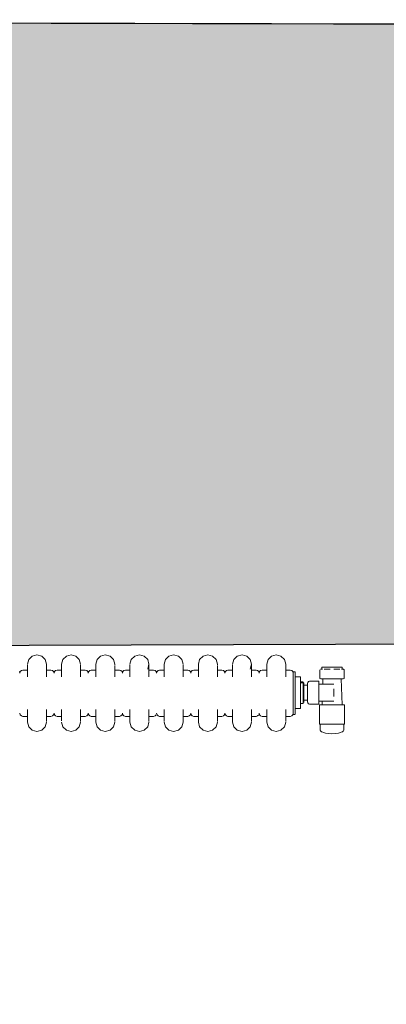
# Model space of a CAD drawing. Extents: x -6068 to 35118, y -17738 to 67348.
# Tile 81 of 88: x 168 to 216, y -130 to 0. Entities that reach past the tile are written whole.
import ezdxf

# ---------------------------------------------------------------- set-up
doc = ezdxf.new("R2010")
doc.units = 0
doc.header["$LTSCALE"] = 15
doc.linetypes.add('Continua', pattern=[0])
doc.linetypes.add('Cui_CONTINU', pattern=[0])
doc.layers.add('Bloc 3D - Dessin - NIVEAUX - Style par défaut', color=7, linetype='Continua', lineweight=0, true_color=0x000000)
doc.layers.add('Enveloppe - NIVEAUX - Style par défaut', color=7, linetype='Continua', lineweight=0, true_color=0x000000)
doc.layers.add('EDL_RDJ murs & cloisons', color=5, linetype='CONTINUOUS')
doc.layers.add('PIS-fond de plan', color=7, linetype='Cui_CONTINU')

# ---------------------------------------------------------------- blocks, each defined once
blk = doc.blocks.new('EDL_RDJ plan_2025 10 17')
at = {"layer": 'EDL_RDJ murs & cloisons', "linetype": 'Continuous', "ltscale": 0.08}
h = blk.add_hatch(color=9, dxfattribs=at)
h.dxf.hatch_style = 1
h.paths.add_polyline_path([(76.38, -258.37), (14.38, -258.7), (14.35, -253.7), (8.13, -253.73), (8.1, -260.3), (-0.9, -260.26), (-0.67, -212.2), (-0.33, -106.1), (0, 0), (260.41, -0.63), (260.38, -9.63), (257.3, -9.62), (257.27, -21.62), (257.32, -30.62), (253.69, -30.65), (250.36, -82.12), (75.45, -82.71), (76.37, -258.37)])
at = {"layer": 'Bloc 3D - Dessin - NIVEAUX - Style par défaut', "color": 32, "linetype": 'Continua', "lineweight": 0, "ltscale": 0.1, "true_color": 0xd1591a}
for p, q in [((182.89, -84.83), (183.06, -84.2)), ((183.06, -84.2), (183.52, -83.74)), ((183.52, -83.74), (184.14, -83.58)), ((184.14, -83.58), (184.77, -83.74)), ((184.77, -83.74), (185.22, -84.2)), ((185.22, -84.2), (185.39, -84.83)), ((187.39, -84.83), (187.56, -84.2)), ((187.56, -84.2), (188.02, -83.74)), ((188.02, -83.74), (188.64, -83.58)), ((188.64, -83.58), (189.27, -83.74)), ((189.27, -83.74), (189.72, -84.2)), ((189.72, -84.2), (189.89, -84.83)), ((191.89, -84.83), (192.06, -84.2)), ((192.06, -84.2), (192.52, -83.74)), ((192.52, -83.74), (193.14, -83.58)), ((193.14, -83.58), (193.77, -83.74)), ((193.77, -83.74), (194.22, -84.2)), ((194.22, -84.2), (194.39, -84.83)), ((196.39, -84.83), (196.56, -84.2)), ((196.56, -84.2), (197.02, -83.74)), ((197.02, -83.74), (197.64, -83.58)), ((197.64, -83.58), (198.27, -83.74)), ((198.27, -83.74), (198.72, -84.2)), ((198.72, -84.2), (198.89, -84.83)), ((200.89, -84.83), (201.06, -84.2)), ((201.06, -84.2), (201.52, -83.74)), ((201.52, -83.74), (202.14, -83.58)), ((202.14, -83.58), (202.77, -83.74)), ((202.77, -83.74), (203.22, -84.2)), ((203.22, -84.2), (203.39, -84.83)), ((205.39, -84.83), (205.56, -84.2)), ((205.56, -84.2), (206.02, -83.74)), ((206.02, -83.74), (206.64, -83.58)), ((206.64, -83.58), (207.27, -83.74)), ((207.27, -83.74), (207.72, -84.2)), ((207.72, -84.2), (207.89, -84.83)), ((209.89, -84.83), (210.06, -84.2)), ((210.06, -84.2), (210.52, -83.74)), ((210.52, -83.74), (211.14, -83.58)), ((211.14, -83.58), (211.77, -83.74)), ((211.77, -83.74), (212.22, -84.2)), ((212.22, -84.2), (212.39, -84.83)), ((214.39, -84.83), (214.56, -84.2)), ((214.56, -84.2), (215.02, -83.74)), ((215.02, -83.74), (215.64, -83.58)), ((215.64, -83.58), (216.27, -83.74)), ((216.27, -83.74), (216.72, -84.2)), ((216.72, -84.2), (216.89, -84.83)), ((182.89, -85), (182.89, -84.88)), ((182.89, -85.2), (182.89, -85)), ((182.89, -85.46), (182.89, -85.2)), ((182.89, -85.75), (182.89, -85.46)), ((185.39, -84.88), (185.39, -84.83)), ((185.39, -85.04), (185.39, -84.83)), ((185.39, -85.2), (185.39, -85)), ((185.39, -85.46), (185.39, -85.2)), ((185.39, -85.75), (185.39, -85.46)), ((187.39, -84.88), (187.39, -84.83)), ((187.39, -85), (187.39, -84.88)), ((187.39, -85.2), (187.39, -85)), ((187.39, -85.46), (187.39, -85.2)), ((187.39, -85.75), (187.39, -85.46)), ((189.89, -84.88), (189.89, -85)), ((189.89, -85.2), (189.89, -85)), ((189.89, -85.46), (189.89, -85.2)), ((189.89, -85.75), (189.89, -85.46)), ((191.89, -84.88), (191.89, -84.83)), ((191.89, -85), (191.89, -84.88)), ((191.89, -85.2), (191.89, -85)), ((191.89, -85.46), (191.89, -85.2)), ((191.89, -85.75), (191.89, -85.46)), ((194.39, -84.88), (194.39, -84.83)), ((194.39, -85.2), (194.39, -85)), ((194.39, -85.46), (194.39, -85.2)), ((194.39, -85.75), (194.39, -85.46)), ((196.39, -85), (196.39, -84.88)), ((196.39, -85.2), (196.39, -85)), ((196.39, -85.46), (196.39, -85.2)), ((196.39, -85.75), (196.39, -85.46)), ((198.89, -84.83), (198.72, -85.45)), ((198.89, -84.88), (198.89, -84.83)), ((198.89, -85.04), (198.89, -84.83)), ((198.89, -85.2), (198.89, -85)), ((198.89, -85.46), (198.89, -85.2)), ((198.89, -85.75), (198.89, -85.46)), ((200.89, -84.88), (200.89, -84.83)), ((200.89, -85), (200.89, -84.88)), ((200.89, -85.2), (200.89, -85)), ((200.89, -85.46), (200.89, -85.2)), ((200.89, -85.75), (200.89, -85.46)), ((203.39, -84.88), (203.39, -85)), ((203.39, -85.2), (203.39, -85)), ((203.39, -85.46), (203.39, -85.2)), ((203.39, -85.75), (203.39, -85.46)), ((205.39, -84.88), (205.39, -84.83)), ((205.39, -85), (205.39, -84.88)), ((205.39, -85.2), (205.39, -85)), ((205.39, -85.46), (205.39, -85.2)), ((205.39, -85.75), (205.39, -85.46)), ((207.89, -84.88), (207.89, -84.83)), ((207.89, -85.2), (207.89, -85)), ((207.89, -85.46), (207.89, -85.2)), ((207.89, -85.75), (207.89, -85.46)), ((209.89, -85), (209.89, -84.88)), ((209.89, -85.2), (209.89, -85)), ((209.89, -85.46), (209.89, -85.2)), ((209.89, -85.75), (209.89, -85.46)), ((212.39, -84.83), (212.22, -85.45)), ((212.39, -85.04), (212.39, -84.83)), ((212.39, -84.88), (212.39, -84.83)), ((212.39, -85.2), (212.39, -85)), ((212.39, -85.46), (212.39, -85.2)), ((212.39, -85.75), (212.39, -85.46)), ((214.39, -84.88), (214.39, -84.83)), ((214.39, -85), (214.39, -84.88)), ((214.39, -85.2), (214.39, -85)), ((214.39, -85.46), (214.39, -85.2)), ((214.39, -85.75), (214.39, -85.46)), ((216.89, -85.04), (216.89, -84.83)), ((216.89, -84.88), (216.89, -85)), ((216.89, -85.2), (216.89, -85)), ((216.89, -85.46), (216.89, -85.2)), ((216.89, -85.75), (216.89, -85.46)), ((221.47, -85.47), (221.73, -85.47)), ((221.73, -85.19), (221.65, -85.19)), ((221.65, -85.19), (221.65, -85.47)), ((221.96, -85.19), (221.73, -85.19)), ((222.32, -85.19), (221.96, -85.19)), ((221.96, -85.47), (222.22, -85.47)), ((221.96, -85.47), (222.32, -85.47)), ((222.22, -85.47), (222.75, -85.47)), ((222.75, -85.19), (222.32, -85.19)), ((223.21, -85.19), (222.75, -85.19)), ((223.65, -85.19), (223.21, -85.19)), ((223.21, -85.47), (223.74, -85.47)), ((224, -85.19), (223.65, -85.19)), ((224, -85.47), (223.65, -85.47)), ((223.74, -85.47), (224, -85.47)), ((224.23, -85.19), (224, -85.19)), ((224.31, -85.19), (224.23, -85.19)), ((224.23, -85.47), (224.5, -85.47)), ((224.23, -85.47), (224.31, -85.47)), ((224.31, -85.47), (224.31, -85.19)), ((224.5, -85.47), (224.58, -85.54)), ((181.84, -85.78), (181.89, -85.98)), ((181.89, -85.98), (181.95, -85.78)), ((181.95, -85.78), (182.09, -85.63)), ((182.09, -85.63), (182.29, -85.58)), ((182.89, -85.58), (182.29, -85.58)), ((182.89, -86.16), (182.89, -85.75)), ((182.89, -86.46), (182.89, -86.16)), ((182.89, -86.46), (182.89, -86.16)), ((185.39, -85.58), (185.99, -85.58)), ((185.39, -86.16), (185.39, -85.75)), ((185.39, -86.46), (185.39, -86.16)), ((186.19, -85.63), (185.99, -85.58)), ((186.34, -85.78), (186.19, -85.63)), ((186.34, -85.78), (186.39, -85.98)), ((186.39, -85.98), (186.45, -85.78)), ((186.45, -85.78), (186.59, -85.63)), ((186.59, -85.63), (186.79, -85.58)), ((187.39, -85.58), (186.79, -85.58)), ((187.39, -86.16), (187.39, -85.75)), ((187.39, -86.46), (187.39, -86.16)), ((187.39, -86.46), (187.39, -86.16)), ((189.89, -85.58), (190.49, -85.58)), ((189.89, -86.16), (189.89, -85.75)), ((189.89, -86.46), (189.89, -86.16)), ((190.69, -85.63), (190.49, -85.58)), ((190.84, -85.78), (190.69, -85.63)), ((190.84, -85.78), (190.89, -85.98)), ((190.89, -85.98), (190.95, -85.78)), ((190.95, -85.78), (191.09, -85.63)), ((191.09, -85.63), (191.29, -85.58)), ((191.89, -85.58), (191.29, -85.58)), ((191.89, -86.16), (191.89, -85.75)), ((191.89, -86.46), (191.89, -86.16)), ((191.89, -86.46), (191.89, -86.16)), ((194.39, -85.58), (194.99, -85.58)), ((194.39, -86.16), (194.39, -85.75)), ((194.39, -86.46), (194.39, -86.16)), ((195.19, -85.63), (194.99, -85.58)), ((195.34, -85.78), (195.19, -85.63)), ((195.34, -85.78), (195.39, -85.98)), ((195.39, -85.98), (195.45, -85.78)), ((195.45, -85.78), (195.59, -85.63)), ((195.59, -85.63), (195.79, -85.58)), ((196.39, -85.58), (195.79, -85.58)), ((196.39, -86.16), (196.39, -85.75)), ((196.39, -86.46), (196.39, -86.16)), ((196.39, -86.46), (196.39, -86.16)), ((198.89, -85.58), (199.49, -85.58)), ((198.89, -86.16), (198.89, -85.75)), ((198.89, -86.46), (198.89, -86.16)), ((199.69, -85.63), (199.49, -85.58)), ((199.84, -85.78), (199.69, -85.63)), ((199.84, -85.78), (199.89, -85.98)), ((199.89, -85.98), (199.95, -85.78)), ((199.95, -85.78), (200.09, -85.63)), ((200.09, -85.63), (200.29, -85.58)), ((200.89, -85.58), (200.29, -85.58)), ((200.89, -86.16), (200.89, -85.75)), ((200.89, -86.46), (200.89, -86.16)), ((200.89, -86.46), (200.89, -86.16)), ((203.39, -85.58), (203.99, -85.58)), ((203.39, -86.16), (203.39, -85.75)), ((203.39, -86.46), (203.39, -86.16)), ((204.19, -85.63), (203.99, -85.58)), ((204.34, -85.78), (204.19, -85.63)), ((204.34, -85.78), (204.39, -85.98)), ((204.39, -85.98), (204.45, -85.78)), ((204.45, -85.78), (204.59, -85.63)), ((204.59, -85.63), (204.79, -85.58)), ((205.39, -85.58), (204.79, -85.58)), ((205.39, -86.16), (205.39, -85.75)), ((205.39, -86.46), (205.39, -86.16)), ((205.39, -86.46), (205.39, -86.16)), ((207.89, -85.58), (208.49, -85.58)), ((207.89, -86.16), (207.89, -85.75)), ((207.89, -86.46), (207.89, -86.16)), ((208.69, -85.63), (208.49, -85.58)), ((208.84, -85.78), (208.69, -85.63)), ((208.84, -85.78), (208.89, -85.98)), ((208.89, -85.98), (208.95, -85.78)), ((208.95, -85.78), (209.09, -85.63)), ((209.09, -85.63), (209.29, -85.58)), ((209.89, -85.58), (209.29, -85.58)), ((209.89, -86.16), (209.89, -85.75)), ((209.89, -86.46), (209.89, -86.16)), ((212.39, -85.58), (212.99, -85.58)), ((212.39, -86.16), (212.39, -85.75)), ((212.39, -86.46), (212.39, -86.16)), ((213.19, -85.63), (212.99, -85.58)), ((213.34, -85.78), (213.19, -85.63)), ((213.34, -85.78), (213.39, -85.98)), ((213.39, -85.98), (213.45, -85.78)), ((213.45, -85.78), (213.59, -85.63)), ((213.59, -85.63), (213.79, -85.58)), ((214.39, -85.58), (213.79, -85.58)), ((214.39, -86.16), (214.39, -85.75)), ((214.39, -86.46), (214.39, -86.16)), ((214.39, -86.46), (214.39, -86.16)), ((216.89, -85.58), (217.49, -85.58)), ((216.89, -86.16), (216.89, -85.75)), ((216.89, -86.46), (216.89, -86.16)), ((217.69, -85.63), (217.49, -85.58)), ((217.84, -85.78), (217.69, -85.63)), ((217.84, -85.78), (217.89, -85.98)), ((217.89, -85.83), (218.12, -85.83)), ((217.89, -85.88), (217.89, -86.04)), ((217.89, -86.04), (217.89, -86.3)), ((217.89, -86.3), (217.89, -86.65)), ((217.89, -86.65), (217.89, -87.07)), ((218.12, -85.88), (218.12, -85.83)), ((218.12, -86.04), (218.12, -85.88)), ((218.12, -86.3), (218.12, -86.04)), ((218.12, -86.65), (218.12, -86.3)), ((218.85, -86.49), (218.12, -86.49)), ((218.12, -87.07), (218.12, -86.65)), ((218.85, -87.29), (218.85, -86.49)), ((221.38, -85.54), (221.38, -86.68)), ((221.53, -86.75), (221.38, -86.68)), ((221.78, -86.75), (221.53, -86.75)), ((221.76, -87.46), (221.78, -86.75)), ((222.25, -86.75), (221.78, -86.75)), ((223.71, -86.75), (222.25, -86.75)), ((224.19, -86.75), (223.71, -86.75)), ((224.31, -90.17), (224.19, -86.75)), ((224.44, -86.75), (224.19, -86.75)), ((224.58, -86.68), (224.44, -86.75)), ((224.58, -85.54), (224.58, -86.68)), ((217.89, -87.07), (217.89, -87.55)), ((217.89, -87.55), (217.89, -88.08)), ((217.89, -88.08), (217.89, -88.63)), ((218.12, -87.55), (218.12, -87.07)), ((218.12, -88.08), (218.12, -87.55)), ((218.12, -88.63), (218.12, -88.08)), ((218.85, -87.15), (219.21, -87.15)), ((219.27, -87.27), (218.85, -87.27)), ((218.85, -87.53), (218.85, -87.29)), ((218.85, -87.77), (218.85, -87.53)), ((218.85, -89.36), (218.85, -87.77)), ((219.21, -87.34), (219.21, -87.19)), ((219.21, -87.56), (219.21, -87.34)), ((219.21, -87.86), (219.21, -87.56)), ((219.21, -88.2), (219.21, -87.86)), ((219.27, -87.52), (219.27, -87.27)), ((219.27, -87.99), (219.27, -87.52)), ((219.76, -87.56), (219.27, -87.56)), ((219.27, -88.57), (219.27, -87.99)), ((219.79, -87.22), (219.76, -87.36)), ((219.76, -87.36), (219.76, -87.6)), ((219.76, -87.6), (219.76, -88.03)), ((219.76, -88.03), (219.76, -88.57)), ((219.89, -87.11), (219.79, -87.22)), ((220.04, -87.07), (219.89, -87.11)), ((221.25, -87.07), (220.04, -87.07)), ((221.25, -87.37), (221.25, -87.07)), ((221.25, -87.46), (221.25, -87.37)), ((221.25, -87.9), (221.25, -87.46)), ((221.76, -87.46), (221.25, -87.46)), ((221.25, -88.57), (221.25, -87.9)), ((223.23, -87.46), (221.76, -87.46)), ((223.23, -88.57), (223.23, -88.08)), ((217.89, -88.63), (217.89, -89.17)), ((217.89, -89.17), (217.89, -89.7)), ((218.12, -89.17), (218.12, -88.63)), ((218.12, -89.7), (218.12, -89.17)), ((218.85, -89.84), (218.85, -89.36)), ((219.21, -88.57), (219.21, -88.2)), ((219.21, -88.93), (219.21, -88.57)), ((219.21, -89.28), (219.21, -88.93)), ((219.21, -89.57), (219.21, -89.28)), ((219.27, -89.15), (219.27, -88.57)), ((219.27, -89.61), (219.27, -89.15)), ((219.76, -88.57), (219.76, -89.1)), ((219.76, -89.1), (219.76, -89.53)), ((221.25, -89.23), (221.25, -88.57)), ((221.25, -89.67), (221.25, -89.23)), ((223.23, -89.06), (223.23, -88.57)), ((217.89, -89.7), (217.89, -90.18)), ((217.89, -90.18), (217.89, -90.6)), ((217.89, -90.6), (217.89, -90.95)), ((218.12, -90.18), (218.12, -89.7)), ((218.12, -90.6), (218.12, -90.18)), ((218.12, -90.95), (218.12, -90.6)), ((218.85, -90.64), (218.12, -90.64)), ((218.85, -90.64), (218.85, -89.84)), ((218.85, -89.99), (219.21, -89.99)), ((219.21, -89.8), (219.21, -89.57)), ((219.21, -89.94), (219.21, -89.8)), ((219.21, -89.99), (219.21, -89.94)), ((219.27, -89.57), (219.76, -89.57)), ((219.27, -89.87), (219.27, -89.61)), ((219.76, -89.53), (219.76, -89.77)), ((219.79, -89.91), (219.76, -89.77)), ((219.89, -90.02), (219.79, -89.91)), ((220.04, -90.06), (219.89, -90.02)), ((221.25, -90.06), (220.04, -90.06)), ((221.25, -89.76), (221.25, -89.67)), ((221.71, -89.67), (221.25, -89.67)), ((221.25, -90.06), (221.25, -89.76)), ((221.43, -90.17), (221.33, -90.17)), ((221.33, -90.17), (221.35, -92.7)), ((221.71, -90.17), (221.43, -90.17)), ((221.7, -90.17), (221.71, -89.67)), ((223.23, -89.67), (221.71, -89.67)), ((222.15, -90.17), (221.71, -90.17)), ((222.69, -90.17), (222.15, -90.17)), ((223.27, -90.17), (222.69, -90.17)), ((223.81, -90.17), (223.27, -90.17)), ((224.25, -90.17), (223.81, -90.17)), ((224.54, -90.17), (224.25, -90.17)), ((224.64, -90.17), (224.54, -90.17)), ((224.64, -90.17), (224.61, -92.7)), ((181.89, -91.27), (181.95, -91.47)), ((182.09, -91.62), (181.95, -91.47)), ((182.09, -91.62), (182.29, -91.68)), ((182.29, -91.68), (182.09, -91.62)), ((182.89, -91.68), (182.29, -91.68)), ((182.89, -90.79), (182.89, -91.09)), ((182.89, -91.09), (182.89, -91.5)), ((182.89, -91.5), (182.89, -91.79)), ((182.89, -91.5), (182.89, -92.21)), ((182.89, -92.05), (182.89, -91.79)), ((185.39, -91.09), (185.39, -90.79)), ((185.39, -91.5), (185.39, -91.09)), ((185.39, -91.5), (185.39, -91.79)), ((185.39, -92.21), (185.39, -91.5)), ((185.99, -91.68), (185.39, -91.68)), ((185.39, -92.05), (185.39, -91.79)), ((185.99, -91.68), (186.19, -91.62)), ((186.34, -91.47), (186.19, -91.62)), ((186.34, -91.47), (186.39, -91.27)), ((186.39, -91.27), (186.45, -91.47)), ((186.59, -91.62), (186.45, -91.47)), ((186.79, -91.68), (186.59, -91.62)), ((186.59, -91.62), (186.79, -91.68)), ((187.39, -91.68), (186.79, -91.68)), ((187.39, -90.79), (187.39, -91.09)), ((187.39, -91.09), (187.39, -91.5)), ((187.39, -91.5), (187.39, -91.79)), ((187.39, -91.5), (187.39, -92.21)), ((187.39, -92.05), (187.39, -91.79)), ((189.89, -91.09), (189.89, -90.79)), ((189.89, -91.5), (189.89, -91.09)), ((189.89, -91.5), (189.89, -91.79)), ((190.49, -91.68), (189.89, -91.68)), ((189.89, -92.05), (189.89, -91.79)), ((190.49, -91.68), (190.69, -91.62)), ((190.84, -91.47), (190.69, -91.62)), ((190.84, -91.47), (190.89, -91.27)), ((190.89, -91.27), (190.95, -91.47)), ((190.95, -91.47), (190.89, -91.27)), ((191.09, -91.62), (190.95, -91.47)), ((191.09, -91.62), (191.29, -91.68)), ((191.89, -91.68), (191.29, -91.68)), ((191.89, -90.79), (191.89, -91.09)), ((191.89, -91.09), (191.89, -91.5)), ((191.89, -91.5), (191.89, -91.79)), ((191.89, -92.05), (191.89, -91.79)), ((194.39, -90.79), (194.39, -91.09)), ((194.39, -91.09), (194.39, -90.79)), ((194.39, -91.5), (194.39, -91.09)), ((194.39, -91.5), (194.39, -91.79)), ((194.99, -91.68), (194.39, -91.68)), ((194.39, -92.05), (194.39, -91.79)), ((194.99, -91.68), (195.19, -91.62)), ((195.34, -91.47), (195.19, -91.62)), ((195.34, -91.47), (195.39, -91.27)), ((195.45, -91.47), (195.39, -91.27)), ((195.39, -91.27), (195.45, -91.47)), ((195.59, -91.62), (195.45, -91.47)), ((195.79, -91.68), (195.59, -91.62)), ((195.59, -91.62), (195.79, -91.68)), ((196.39, -91.68), (195.79, -91.68)), ((196.39, -90.79), (196.39, -91.09)), ((196.39, -91.09), (196.39, -91.5)), ((196.39, -91.5), (196.39, -92.21)), ((196.39, -91.5), (196.39, -91.79)), ((196.39, -92.05), (196.39, -91.79)), ((198.89, -91.09), (198.89, -90.79)), ((198.89, -90.79), (198.89, -91.09)), ((198.89, -91.5), (198.89, -91.09)), ((198.89, -91.5), (198.89, -91.79)), ((198.89, -92.21), (198.89, -91.5)), ((199.49, -91.68), (198.89, -91.68)), ((198.89, -92.05), (198.89, -91.79)), ((199.49, -91.68), (199.69, -91.62)), ((199.84, -91.47), (199.69, -91.62)), ((199.89, -91.27), (199.95, -91.47)), ((200.09, -91.62), (199.95, -91.47)), ((200.09, -91.62), (200.29, -91.68)), ((200.29, -91.68), (200.09, -91.62)), ((200.89, -91.68), (200.29, -91.68)), ((200.89, -90.79), (200.89, -91.09)), ((200.89, -91.09), (200.89, -91.5)), ((200.89, -91.5), (200.89, -92.21)), ((200.89, -91.5), (200.89, -91.79)), ((200.89, -92.05), (200.89, -91.79)), ((203.39, -91.09), (203.39, -90.79)), ((203.39, -91.5), (203.39, -91.09)), ((203.39, -91.5), (203.39, -91.79)), ((203.99, -91.68), (203.39, -91.68)), ((203.39, -92.05), (203.39, -91.79)), ((203.99, -91.68), (204.19, -91.62)), ((204.34, -91.47), (204.19, -91.62)), ((204.34, -91.47), (204.39, -91.27)), ((204.39, -91.27), (204.45, -91.47)), ((204.45, -91.47), (204.39, -91.27)), ((204.59, -91.62), (204.45, -91.47)), ((204.59, -91.62), (204.79, -91.68)), ((204.79, -91.68), (204.59, -91.62)), ((205.39, -91.68), (204.79, -91.68)), ((205.39, -90.79), (205.39, -91.09)), ((205.39, -91.09), (205.39, -91.5)), ((205.39, -91.5), (205.39, -91.79)), ((205.39, -92.05), (205.39, -91.79)), ((207.89, -90.79), (207.89, -91.09)), ((207.89, -91.09), (207.89, -90.79)), ((207.89, -91.5), (207.89, -91.09)), ((207.89, -91.5), (207.89, -91.79)), ((208.49, -91.68), (207.89, -91.68)), ((207.89, -92.05), (207.89, -91.79)), ((208.49, -91.68), (208.69, -91.62)), ((208.84, -91.47), (208.69, -91.62)), ((208.84, -91.47), (208.89, -91.27)), ((208.89, -91.27), (208.95, -91.47)), ((208.95, -91.47), (208.89, -91.27)), ((209.09, -91.62), (208.95, -91.47)), ((209.09, -91.62), (209.29, -91.68)), ((209.89, -91.68), (209.29, -91.68)), ((209.89, -90.79), (209.89, -91.09)), ((209.89, -91.09), (209.89, -91.5)), ((209.89, -91.5), (209.89, -91.79)), ((209.89, -92.05), (209.89, -91.79)), ((212.39, -90.79), (212.39, -91.09)), ((212.39, -91.09), (212.39, -90.79)), ((212.39, -91.5), (212.39, -91.09)), ((212.39, -92.21), (212.39, -91.5)), ((212.39, -91.5), (212.39, -91.79)), ((212.99, -91.68), (212.39, -91.68)), ((212.39, -92.05), (212.39, -91.79)), ((212.99, -91.68), (213.19, -91.62)), ((213.34, -91.47), (213.19, -91.62)), ((213.39, -91.27), (213.45, -91.47)), ((213.59, -91.62), (213.45, -91.47)), ((213.59, -91.62), (213.79, -91.68)), ((213.79, -91.68), (213.59, -91.62)), ((214.39, -91.68), (213.79, -91.68)), ((214.39, -90.79), (214.39, -91.09)), ((214.39, -91.09), (214.39, -91.5)), ((214.39, -91.5), (214.39, -91.79)), ((214.39, -91.5), (214.39, -92.21)), ((214.39, -92.05), (214.39, -91.79)), ((216.89, -91.09), (216.89, -90.79)), ((216.89, -91.5), (216.89, -91.09)), ((216.89, -91.5), (216.89, -91.79)), ((216.89, -92.21), (216.89, -91.5)), ((217.49, -91.68), (216.89, -91.68)), ((216.89, -92.05), (216.89, -91.79)), ((217.49, -91.68), (217.69, -91.62)), ((217.84, -91.47), (217.69, -91.62)), ((217.84, -91.47), (217.89, -91.27)), ((217.89, -90.95), (217.89, -91.21)), ((217.89, -91.21), (217.89, -91.37)), ((217.89, -91.37), (217.89, -91.42)), ((217.89, -91.42), (218.12, -91.42)), ((218.12, -91.21), (218.12, -90.95)), ((218.12, -91.37), (218.12, -91.21)), ((182.89, -92.25), (182.89, -92.05)), ((182.89, -92.25), (182.89, -92.37)), ((182.89, -92.37), (182.89, -92.43)), ((183.06, -93.05), (182.89, -92.43)), ((183.52, -93.51), (183.06, -93.05)), ((185.22, -93.05), (184.77, -93.51)), ((185.39, -92.43), (185.22, -93.05)), ((185.39, -92.25), (185.39, -92.05)), ((185.39, -92.37), (185.39, -92.25)), ((187.39, -92.25), (187.39, -92.05)), ((187.56, -93.05), (187.39, -92.43)), ((188.02, -93.51), (187.56, -93.05)), ((189.72, -93.05), (189.27, -93.51)), ((189.89, -92.43), (189.72, -93.05)), ((189.89, -92.25), (189.89, -92.05)), ((189.89, -92.37), (189.89, -92.25)), ((191.89, -92.25), (191.89, -92.05)), ((191.89, -92.25), (191.89, -92.37)), ((191.89, -92.37), (191.89, -92.43)), ((192.06, -93.05), (191.89, -92.43)), ((192.52, -93.51), (192.06, -93.05)), ((194.22, -93.05), (193.77, -93.51)), ((194.39, -92.43), (194.22, -93.05)), ((194.39, -92.25), (194.39, -92.05)), ((194.39, -92.37), (194.39, -92.25)), ((196.39, -92.25), (196.39, -92.05)), ((196.39, -92.25), (196.39, -92.37)), ((196.39, -92.37), (196.39, -92.43)), ((196.56, -93.05), (196.39, -92.43)), ((197.02, -93.51), (196.56, -93.05)), ((198.72, -93.05), (198.27, -93.51)), ((198.89, -92.43), (198.72, -93.05)), ((198.89, -92.25), (198.89, -92.05)), ((198.89, -92.37), (198.89, -92.25)), ((200.89, -92.25), (200.89, -92.05)), ((200.89, -92.37), (200.89, -92.43)), ((201.06, -93.05), (200.89, -92.43)), ((201.52, -93.51), (201.06, -93.05)), ((203.22, -93.05), (202.77, -93.51)), ((203.39, -92.43), (203.22, -93.05)), ((203.39, -92.25), (203.39, -92.05)), ((203.39, -92.37), (203.39, -92.25)), ((203.39, -92.37), (203.39, -92.43)), ((205.39, -92.25), (205.39, -92.05)), ((205.39, -92.25), (205.39, -92.37)), ((205.39, -92.37), (205.39, -92.43)), ((205.56, -93.05), (205.39, -92.43)), ((206.02, -93.51), (205.56, -93.05)), ((207.72, -93.05), (207.27, -93.51)), ((207.89, -92.43), (207.72, -93.05)), ((207.89, -92.25), (207.89, -92.05)), ((207.89, -92.37), (207.89, -92.25)), ((209.89, -92.25), (209.89, -92.05)), ((209.89, -92.25), (209.89, -92.37)), ((209.89, -92.37), (209.89, -92.43)), ((210.06, -93.05), (209.89, -92.43)), ((210.52, -93.51), (210.06, -93.05)), ((212.22, -93.05), (211.77, -93.51)), ((212.39, -92.43), (212.22, -93.05)), ((212.39, -92.25), (212.39, -92.05)), ((212.39, -92.37), (212.39, -92.25)), ((214.39, -92.25), (214.39, -92.05)), ((214.39, -92.25), (214.39, -92.37)), ((214.39, -92.37), (214.39, -92.43)), ((214.56, -93.05), (214.39, -92.43)), ((215.02, -93.51), (214.56, -93.05)), ((216.72, -93.05), (216.27, -93.51)), ((216.89, -92.43), (216.72, -93.05)), ((216.89, -92.25), (216.89, -92.05)), ((216.89, -92.37), (216.89, -92.25)), ((221.35, -92.7), (221.45, -92.7)), ((221.41, -92.7), (221.42, -93.49)), ((221.45, -92.7), (221.73, -92.7)), ((221.73, -92.7), (222.17, -92.7)), ((222.17, -92.7), (222.7, -92.7)), ((222.7, -92.7), (223.27, -92.7)), ((223.27, -92.7), (223.8, -92.7)), ((223.8, -92.7), (224.23, -92.7)), ((224.23, -92.7), (224.51, -92.7)), ((224.51, -92.7), (224.61, -92.7)), ((224.56, -92.7), (224.54, -93.49)), ((184.14, -93.68), (183.52, -93.51)), ((184.77, -93.51), (184.14, -93.68)), ((188.64, -93.68), (188.02, -93.51)), ((189.27, -93.51), (188.64, -93.68)), ((193.14, -93.68), (192.52, -93.51)), ((193.77, -93.51), (193.14, -93.68)), ((197.64, -93.68), (197.02, -93.51)), ((198.27, -93.51), (197.64, -93.68)), ((202.14, -93.68), (201.52, -93.51)), ((202.77, -93.51), (202.14, -93.68)), ((206.64, -93.68), (206.02, -93.51)), ((207.27, -93.51), (206.64, -93.68)), ((211.14, -93.68), (210.52, -93.51)), ((211.77, -93.51), (211.14, -93.68)), ((215.64, -93.68), (215.02, -93.51)), ((216.27, -93.51), (215.64, -93.68)), ((221.44, -93.55), (221.51, -93.62)), ((221.61, -93.7), (221.51, -93.62)), ((221.61, -93.7), (221.79, -93.78)), ((221.79, -93.78), (222.14, -93.89)), ((222.14, -93.89), (222.52, -93.95)), ((222.52, -93.95), (222.98, -93.99)), ((223.45, -93.95), (222.98, -93.99)), ((223.83, -93.89), (223.45, -93.95)), ((224.18, -93.78), (223.83, -93.89)), ((224.35, -93.7), (224.18, -93.78)), ((224.46, -93.62), (224.35, -93.7)), ((224.52, -93.55), (224.46, -93.62))]:
    blk.add_line(p, q, dxfattribs=at)
at = {"layer": 'EDL_RDJ murs & cloisons', "linetype": 'Continuous', "ltscale": 0.08}
blk.add_lwpolyline([(76.38, -258.37), (14.38, -258.7), (14.35, -253.7), (8.13, -253.73), (8.1, -260.3), (-0.9, -260.26), (-0.67, -212.2), (-0.33, -106.1), (0, 0), (260.41, -0.63), (260.38, -9.63), (257.3, -9.62), (257.27, -21.62), (257.32, -30.62), (253.69, -30.65), (250.36, -82.12), (75.45, -82.71), (76.37, -258.37)], close=True, dxfattribs=at)
at = {"layer": 'Enveloppe - NIVEAUX - Style par défaut', "color": 18, "linetype": 'Continua', "lineweight": 20, "ltscale": 0.1, "true_color": 0x000000}
for p, q in [((260.41, -0.63), (0, 0)), ((75.45, -82.71), (250.36, -82.12))]:
    blk.add_line(p, q, dxfattribs=at)

msp = doc.modelspace()

# ---------------------------------------------------------------- block references
at = {"layer": 'PIS-fond de plan'}
msp.add_blockref('EDL_RDJ plan_2025 10 17', (-14.33, 0), dxfattribs=at)

doc.saveas('drawing.dxf')
